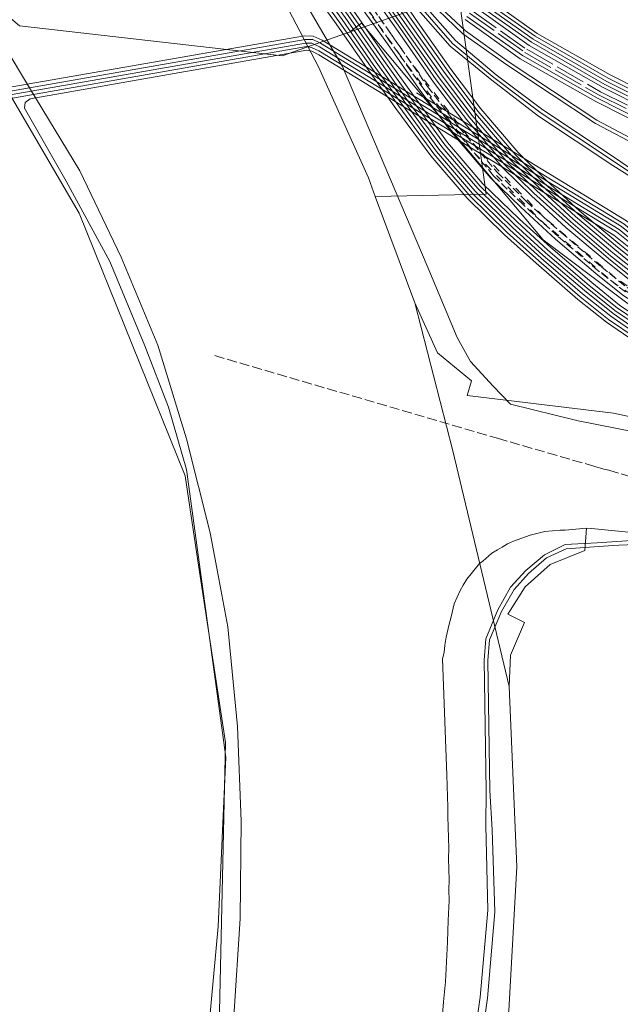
# Model space of a CAD drawing. Header units: metres. Extents: x -740 to 758, y -633 to 854.
# Tile 162 of 256: x -504 to -479, y 269 to 310. Entities that reach past the tile are written whole.
import ezdxf

# ---------------------------------------------------------------- set-up
doc = ezdxf.new("R2010")
doc.units = ezdxf.units.M
doc.header["$MEASUREMENT"] = 0
for name, pattern in [('1248_208', [1.456, 1.248, -0.208]), ('333_125', [0.4576, 0.3328, -0.1248]), ('333_333', [0.6656, 0.3328, -0.3328]), ('416_125', [0.5408, 0.416, -0.1248])]:
    doc.linetypes.add(name, pattern=pattern)
for name, color, linetype in [('Gas.LOVION', 7, 'Continuous'), ('Grundkarte.LOVION', 7, 'Continuous'), ('Strom.LOVION', 7, 'Continuous'), ('StromBemass.LOVION', 7, 'Continuous'), ('Telko.LOVION', 7, 'Continuous'), ('Wasser.LOVION', 7, 'Continuous')]:
    doc.layers.add(name, color=color, linetype=linetype)

msp = doc.modelspace()

# ---------------------------------------------------------------- linework, layer by layer
at = {"layer": 'Gas.LOVION', "color": 1, "linetype": 'Continuous', "lineweight": 18}
msp.add_lwpolyline([(-544.355, 203.911), (-538.635, 209.494), (-529.979, 217.242), (-521.219, 225.443), (-516.005, 230.608), (-506.088, 241.627), (-504.44, 244.418), (-499.908, 252.029), (-497.945, 257.038), (-495.508, 268.389), (-495.242, 280.179), (-496.393, 287.721), (-496.915, 291.246), (-501.322, 302.165), (-506.987, 311.882), (-514.903, 320.758), (-524.114, 327.601), (-534.803, 333.235), (-545.761, 337.395), (-555.377, 340.371), (-556.58, 340.741), (-570.122, 344.117), (-579.336, 344.044)], dxfattribs=at)
at = {"layer": 'Grundkarte.LOVION', "color": 8, "linetype": 'Continuous', "lineweight": 18}
for points in [[(-541.543, 347.31), (-535.612, 345.289), (-534.053, 344.762), (-533.342, 344.447), (-526.295, 341.294), (-519.132, 337.561), (-513.29, 333.728), (-507.811, 329.387), (-503.453, 325.321), (-499.524, 320.798), (-495.949, 315.976), (-492.761, 310.879), (-491.379, 308.235), (-489.302, 303.621), (-489.02, 302.851), (-487.376, 298.43), (-485.8, 292.289), (-483.454, 282.499), (-483.137, 275.022), (-483.469, 269.049)], [(-541.543, 347.31), (-535.612, 345.289), (-534.053, 344.762), (-533.342, 344.447), (-526.295, 341.294), (-519.132, 337.561), (-513.29, 333.728), (-507.811, 329.387), (-503.453, 325.321), (-499.524, 320.798), (-495.949, 315.976), (-492.761, 310.879), (-491.379, 308.235), (-489.302, 303.621), (-489.02, 302.851), (-487.376, 298.43), (-485.8, 292.289), (-483.454, 282.499), (-483.137, 275.022), (-483.469, 269.049)], [(-369.507, 271.827), (-369.023, 276.544), (-366.364, 275.652), (-369.023, 276.544), (-377.75, 279.356), (-397.395, 288.016), (-428.697, 305.881), (-430.181, 279.639), (-439.04, 281.373), (-446.704, 283.58), (-456.218, 286.876), (-465.621, 290.242), (-473.269, 292.598), (-479.126, 293.857), (-485.198, 294.594), (-485.021, 295.202), (-486.435, 296.364), (-487.376, 298.43), (-489.02, 302.851), (-484.419, 302.946), (-485.96, 314.174), (-434.837, 310.335), (-425.484, 309.595), (-394.652, 302.885)], [(-475.868, 288.649), (-480.047, 289.068), (-480.255, 289.077), (-480.313, 288.155), (-481.763, 287.57), (-482.795, 286.642), (-483.512, 285.508), (-482.828, 285.161), (-483.404, 283.804), (-483.454, 282.499), (-485.8, 292.289), (-487.376, 298.43), (-486.435, 296.364), (-485.021, 295.202), (-485.198, 294.594), (-479.126, 293.857), (-473.269, 292.598)], [(-486.257, 268.54), (-486.193, 269.404), (-486.098, 270.241), (-486.024, 271.903), (-485.993, 272.793), (-485.956, 273.624), (-485.969, 274.066), (-485.951, 274.481), (-485.978, 275.365), (-485.96, 275.781), (-486.001, 277.107), (-486.009, 277.49), (-486.05, 278.816), (-486.226, 283.646), (-486.164, 283.918), (-486.134, 284.217), (-486.078, 284.548), (-485.954, 285.092), (-485.865, 285.396), (-485.741, 285.94), (-485.5, 286.496), (-485.374, 286.715), (-485.221, 286.966), (-484.693, 287.609), (-484.555, 287.711), (-484.174, 288.044), (-483.951, 288.184), (-483.755, 288.292), (-483.532, 288.432), (-483.277, 288.545), (-482.591, 288.79), (-481.985, 288.938), (-481.341, 289.001), (-481.133, 288.991), (-480.255, 289.077)], [(-432.975, 230.834), (-462.241, 257.795), (-481.24, 259.248), (-485.109, 259.52), (-484.302, 263.057), (-483.469, 269.049), (-483.137, 275.022), (-483.454, 282.499), (-483.404, 283.804), (-482.828, 285.161), (-483.512, 285.508), (-482.795, 286.642), (-481.763, 287.57), (-480.313, 288.155), (-480.255, 289.077), (-480.047, 289.068), (-475.868, 288.649), (-472.998, 288.013), (-465.376, 285.626), (-456.427, 282.363), (-446.977, 279.119), (-438.295, 276.776), (-430.433, 275.269)]]:
    msp.add_lwpolyline(points, dxfattribs=at)
at = {"layer": 'Grundkarte.LOVION', "color": 253, "linetype": 'Continuous', "lineweight": 18}
for points in [[(-434.837, 310.335), (-456.189, 322.553), (-479.244, 332.239), (-502.587, 339.74), (-495.979, 325.963), (-485.96, 314.174), (-484.419, 302.946), (-489.02, 302.851), (-489.302, 303.621), (-491.379, 308.235), (-492.761, 310.879), (-495.949, 315.976), (-499.524, 320.798), (-503.453, 325.321), (-507.811, 329.387), (-513.29, 333.728), (-519.132, 337.561), (-526.295, 341.294), (-533.342, 344.447)], [(-475.868, 288.649), (-480.047, 289.068), (-480.255, 289.077), (-480.313, 288.155), (-481.763, 287.57), (-482.795, 286.642), (-483.512, 285.508), (-482.828, 285.161), (-483.404, 283.804), (-483.454, 282.499), (-485.8, 292.289), (-487.376, 298.43), (-486.435, 296.364), (-485.021, 295.202), (-485.198, 294.594), (-479.126, 293.857), (-473.269, 292.598)], [(-432.975, 230.834), (-462.241, 257.795), (-481.24, 259.248), (-485.109, 259.52), (-484.302, 263.057), (-483.469, 269.049), (-483.137, 275.022), (-483.454, 282.499), (-483.404, 283.804), (-482.828, 285.161), (-483.512, 285.508), (-482.795, 286.642), (-481.763, 287.57), (-480.313, 288.155), (-480.255, 289.077), (-480.047, 289.068), (-475.868, 288.649), (-472.998, 288.013), (-465.376, 285.626), (-456.427, 282.363), (-446.977, 279.119), (-438.295, 276.776), (-430.433, 275.269)]]:
    msp.add_lwpolyline(points, dxfattribs=at)
msp.add_lwpolyline([(-479.126, 293.857), (-485.198, 294.594), (-485.021, 295.202), (-486.435, 296.364), (-487.376, 298.43), (-489.02, 302.851), (-484.419, 302.946), (-485.96, 314.174), (-495.979, 325.963), (-502.587, 339.74), (-479.244, 332.239), (-456.189, 322.553), (-434.837, 310.335), (-433.665, 309.534), (-431.488, 308.121), (-430.386, 307.431), (-428.722, 306.441), (-428.697, 305.881), (-430.181, 279.639), (-439.04, 281.373), (-446.704, 283.58), (-456.218, 286.876), (-465.621, 290.242), (-473.269, 292.598)], close=True, dxfattribs=at)
at = {"layer": 'Strom.LOVION', "color": 1, "linetype": 'Continuous', "lineweight": 18}
for points in [[(-504.458, 332.419), (-503.272, 331.176), (-502.187, 329.907), (-494.579, 321.016), (-493.086, 319.196), (-491.23, 316.836), (-489.612, 314.645), (-488.719, 313.372), (-487.719, 312.066), (-486.766, 310.933), (-485.38, 309.605), (-483.555, 308.321), (-479.874, 305.888), (-472.754, 302.136), (-466.622, 299.277), (-465.144, 298.52), (-459.47, 295.499), (-454.283, 293.39), (-448.041, 291.813), (-444.019, 291.335), (-442.384, 291.095), (-435.456, 290.058)], [(-504.336, 332.535), (-503.164, 331.275), (-502.079, 330.007), (-494.458, 321.131), (-492.962, 319.282), (-491.105, 316.922), (-489.503, 314.744), (-488.559, 313.403), (-487.643, 312.192), (-486.658, 311.032), (-485.275, 309.734), (-483.463, 308.433), (-479.814, 306.026), (-472.707, 302.258), (-466.578, 299.429), (-465.039, 298.649), (-459.409, 295.637), (-454.239, 293.542), (-448.026, 291.962), (-444.004, 291.484), (-442.369, 291.245), (-435.454, 290.192)], [(-504.82, 332.044), (-503.68, 330.811), (-502.579, 329.529), (-494.99, 320.68), (-493.497, 318.861), (-491.64, 316.5), (-490.041, 314.351), (-489.25, 313.217), (-488.686, 312.43), (-487.853, 311.314), (-485.907, 309.096), (-484.187, 307.683), (-482.238, 306.188), (-479.156, 304.14), (-478.415, 303.666), (-476.757, 302.572), (-459.661, 293.529), (-454.467, 291.791), (-449.214, 290.516), (-443.222, 289.388), (-435.767, 288.861)], [(-504.727, 332.156), (-503.571, 330.91), (-502.454, 329.615), (-494.865, 320.766), (-493.372, 318.947), (-491.532, 316.6), (-489.917, 314.437), (-489.123, 313.274), (-488.513, 312.476), (-487.728, 311.4), (-485.814, 309.208), (-484.095, 307.795), (-482.133, 306.317), (-479.083, 304.295), (-478.323, 303.778), (-476.68, 302.697), (-459.617, 293.681), (-454.423, 291.943), (-449.199, 290.665), (-443.191, 289.524), (-435.752, 289.01)], [(-504.619, 332.256), (-503.449, 331.025), (-502.346, 329.714), (-494.757, 320.866), (-493.264, 319.046), (-491.407, 316.686), (-489.792, 314.524), (-488.998, 313.36), (-488.421, 312.589), (-487.606, 311.516), (-485.693, 309.323), (-484.002, 307.907), (-482.056, 306.443), (-479.039, 304.447), (-478.198, 303.864), (-476.604, 302.823), (-459.57, 293.804), (-454.392, 292.079), (-449.155, 290.818), (-443.176, 289.673), (-435.737, 289.159)], [(-430.014, 282.463), (-442.661, 285.615), (-458.259, 290.977), (-469.759, 294.936), (-470.563, 295.301), (-471.739, 295.836), (-473, 296.496), (-475.083, 297.696), (-476.865, 298.837), (-478.082, 299.649), (-479.156, 300.505), (-480.8, 301.91), (-482.213, 303.206), (-483.39, 304.362), (-484.99, 306.215), (-486.245, 307.866), (-487.635, 309.843), (-488.767, 311.446), (-490.523, 313.994), (-492.136, 316.127), (-493.976, 318.474), (-495.44, 320.296), (-503.013, 329.132), (-504.13, 330.427)], [(-429.999, 282.612), (-442.617, 285.767), (-458.228, 291.113), (-469.715, 295.088), (-470.503, 295.44), (-471.662, 295.962), (-472.94, 296.635), (-474.993, 297.838), (-476.775, 298.979), (-478.005, 299.775), (-479.066, 300.646), (-480.708, 302.023), (-482.12, 303.318), (-483.281, 304.461), (-484.865, 306.301), (-486.12, 307.952), (-487.51, 309.929), (-488.642, 311.533), (-490.399, 314.08), (-492.014, 316.242), (-493.852, 318.56), (-495.332, 320.396), (-502.905, 329.231), (-504.005, 330.513)], [(-429.968, 282.748), (-442.573, 285.919), (-458.229, 291.275), (-469.655, 295.227), (-470.443, 295.578), (-471.602, 296.101), (-472.864, 296.76), (-474.917, 297.964), (-476.699, 299.105), (-477.9, 299.903), (-478.958, 300.746), (-480.616, 302.135), (-482.028, 303.431), (-483.189, 304.573), (-484.757, 306.4), (-485.995, 308.038), (-487.386, 310.015), (-488.518, 311.619), (-490.29, 314.179), (-491.89, 316.328), (-493.73, 318.675), (-495.223, 320.495), (-502.78, 329.317), (-503.897, 330.612)], [(-429.923, 282.9), (-442.542, 286.055), (-458.123, 291.404), (-469.594, 295.366), (-470.382, 295.717), (-471.542, 296.239), (-472.774, 296.902), (-474.857, 298.102), (-476.622, 299.23), (-477.823, 300.029), (-478.865, 300.858), (-480.523, 302.248), (-481.919, 303.53), (-483.08, 304.673), (-484.632, 306.486), (-485.887, 308.137), (-487.261, 310.101), (-488.38, 311.721), (-490.15, 314.252), (-491.765, 316.414), (-493.605, 318.761), (-495.098, 320.581), (-502.787, 329.538), (-503.788, 330.711)], [(-430.073, 282.161), (-442.737, 285.327), (-458.334, 290.689), (-469.88, 294.658), (-470.684, 295.023), (-471.859, 295.558), (-473.153, 296.244), (-475.236, 297.445), (-477.017, 298.586), (-478.251, 299.411), (-479.341, 300.28), (-481.001, 301.699), (-482.443, 302.991), (-483.636, 304.16), (-485.223, 306.03), (-486.494, 307.693), (-487.871, 309.687), (-489.003, 311.29), (-490.773, 313.822), (-492.356, 315.958), (-494.193, 318.275), (-495.673, 320.111), (-503.246, 328.947), (-504.36, 330.212)], [(-430.058, 282.311), (-442.708, 285.492), (-458.29, 290.841), (-469.819, 294.797), (-470.624, 295.162), (-471.799, 295.697), (-473.077, 296.37), (-475.146, 297.586), (-476.944, 298.741), (-478.174, 299.537), (-479.248, 300.392), (-480.893, 301.798), (-482.321, 303.106), (-483.511, 304.246), (-485.098, 306.116), (-486.369, 307.78), (-487.76, 309.757), (-488.892, 311.36), (-490.648, 313.908), (-492.244, 316.028), (-494.072, 318.391), (-495.565, 320.21), (-503.138, 329.046), (-504.238, 330.327)], [(-430.104, 282.025), (-442.797, 285.188), (-458.411, 290.563), (-469.927, 294.535), (-470.744, 294.884), (-471.936, 295.432), (-473.229, 296.119), (-475.312, 297.319), (-477.11, 298.473), (-478.343, 299.298), (-479.433, 300.167), (-481.107, 301.57), (-482.535, 302.879), (-483.729, 304.048), (-485.331, 305.93), (-486.602, 307.594), (-487.995, 309.601), (-489.128, 311.204)], [(-485.215, 310.331), (-482.913, 308.709), (-479.799, 306.929), (-476.161, 305.098), (-472.329, 303.079), (-468.506, 301.31), (-467.204, 300.698), (-459.402, 296.924), (-456.586, 295.633), (-454.241, 294.621), (-451.294, 293.653), (-447.885, 292.789), (-443.715, 292.162), (-442.396, 291.966), (-435.359, 291.191)], [(-485.291, 310.205), (-483.003, 308.567), (-479.859, 306.79), (-476.222, 304.959), (-472.389, 302.94), (-468.566, 301.171), (-467.265, 300.559), (-459.478, 296.798), (-456.647, 295.494), (-454.301, 294.482), (-451.338, 293.501), (-447.916, 292.653), (-443.743, 291.997), (-442.411, 291.817), (-435.374, 291.042)], [(-435.988, 288.1), (-443.423, 288.718), (-444.81, 288.996), (-447.818, 289.692), (-453.647, 290.659), (-457.883, 292.122), (-469.322, 296.057), (-470.065, 296.399), (-471.195, 296.924), (-472.424, 297.557), (-474.462, 298.747), (-476.211, 299.862), (-477.38, 300.634), (-478.698, 301.717), (-491.222, 309.344), (-491.593, 309.515), (-491.963, 309.523), (-505.229, 307.206)], [(-505.533, 306.837), (-491.918, 309.217), (-491.652, 309.214), (-491.342, 309.067), (-478.896, 301.476), (-477.884, 300.644), (-477.549, 300.396), (-476.364, 299.61), (-474.598, 298.482), (-472.561, 297.292), (-471.332, 296.659), (-470.201, 296.134), (-469.443, 295.78), (-457.943, 291.82), (-453.767, 290.381), (-447.848, 289.394), (-444.869, 288.695), (-443.466, 288.403), (-436.018, 287.802)], [(-505.286, 307.038), (-491.933, 309.364), (-491.608, 309.366), (-491.298, 309.219), (-478.79, 301.604), (-477.473, 300.521), (-476.287, 299.736), (-474.522, 298.608), (-472.501, 297.431), (-471.255, 296.785), (-470.125, 296.26), (-469.382, 295.919), (-458.28, 292.098), (-453.707, 290.52), (-447.849, 289.556), (-444.841, 288.86), (-443.422, 288.556), (-436.003, 287.951)], [(-436.033, 287.652), (-443.481, 288.254), (-444.9, 288.559), (-447.879, 289.258), (-453.782, 290.232), (-458.003, 291.682), (-469.49, 295.657), (-470.275, 295.979), (-471.405, 296.504), (-472.637, 297.167), (-474.688, 298.341), (-476.44, 299.485), (-477.641, 300.283), (-477.963, 300.547), (-479.004, 301.377), (-491.37, 308.901), (-491.664, 309.035), (-491.875, 309.074), (-505.59, 306.669)], [(-487.313, 307.155), (-478.592, 301.845), (-477.609, 301.011), (-477.291, 300.776), (-476.121, 300.003), (-474.356, 298.876), (-472.335, 297.699), (-471.118, 297.049), (-470.004, 296.537), (-469.278, 296.21), (-457.823, 292.261), (-453.587, 290.798), (-447.836, 289.868), (-444.779, 289.132), (-443.392, 288.854), (-435.973, 288.249), (-428.77, 287.579), (-427.182, 287.513), (-421.073, 287.608), (-414.893, 286.971), (-409.882, 285.894), (-407.988, 285.577)], [(-484.492, 283.594), (-484.432, 284.487), (-483.929, 285.689), (-483.4, 286.627), (-482.773, 287.324), (-481.995, 287.976), (-481.135, 288.4), (-479.811, 288.47), (-478.387, 288.565), (-474.389, 288.779), (-464.861, 285.794), (-456.325, 282.683), (-446.875, 279.44), (-434.838, 276.331)], [(-484.343, 283.579), (-484.28, 284.443), (-483.774, 285.615), (-483.258, 286.537), (-482.658, 287.202), (-481.909, 287.852), (-481.088, 288.227), (-479.547, 288.334), (-478.9, 288.367), (-478.562, 288.386), (-478.269, 288.414), (-474.404, 288.63), (-464.892, 285.658), (-456.369, 282.531), (-446.919, 279.288), (-434.869, 276.195), (-427.705, 274.265), (-418.914, 273.528), (-408.862, 273.802), (-404.794, 274.067), (-400.138, 274.655), (-399.361, 274.42), (-397.985, 273.801), (-397.587, 273.663)], [(-484.492, 283.594), (-484.421, 278.178), (-484.427, 276.729), (-484.35, 273.219), (-484.661, 269.598), (-485.347, 264.831), (-487.087, 257.538), (-489.879, 249.063), (-493.075, 242.751), (-497.28, 235.734), (-502.124, 229.808), (-506.617, 225.127), (-530.084, 204.567), (-538.832, 194.283), (-544.77, 184.275), (-545.479, 182.757), (-546.352, 181.105), (-547.487, 178.807), (-548.924, 175.977), (-549.203, 173.837), (-550.078, 169.495), (-550.448, 165.868), (-550.508, 161.798)], [(-484.343, 283.579), (-484.258, 278.179), (-484.173, 276.547), (-484.062, 273.144), (-484.362, 269.568), (-485.039, 264.847), (-486.812, 257.447), (-489.591, 248.988), (-492.85, 242.566), (-497.039, 235.536), (-501.913, 229.607), (-506.445, 224.878), (-529.857, 204.353), (-538.103, 194.68), (-538.581, 194.131), (-544.376, 184.328), (-545.327, 182.417), (-545.569, 182.32), (-545.819, 182.31), (-546.024, 182.29), (-546.156, 182.129), (-546.43, 181.6)]]:
    msp.add_lwpolyline(points, dxfattribs=at)
at = {"layer": 'Strom.LOVION', "color": 9, "linetype": '333_333', "lineweight": 18}
for points in [[(-505.381, 330.378), (-499.967, 324.124), (-493.804, 316.717), (-490.434, 312.17), (-487.691, 308.301), (-484.913, 304.671), (-482.156, 301.867), (-479.204, 299.333), (-476.48, 297.471), (-472.811, 295.317), (-470.535, 294.254), (-459.209, 290.411)], [(-470.461, 294.409), (-472.711, 295.504), (-476.364, 297.645), (-479.072, 299.493), (-482.021, 301.998), (-484.748, 304.805), (-487.54, 308.419), (-490.254, 312.291), (-493.64, 316.852), (-499.816, 324.243), (-505.246, 330.51)]]:
    msp.add_lwpolyline(points, dxfattribs=at)
at = {"layer": 'Strom.LOVION', "color": 194, "linetype": 'Continuous', "lineweight": 18}
for points in [[(-503.858, 328.399), (-496.287, 319.593), (-494.84, 317.784), (-493.002, 315.466), (-491.422, 313.359), (-489.682, 310.825), (-488.517, 309.195), (-487.127, 307.218), (-485.853, 305.525), (-484.218, 303.616), (-482.977, 302.407), (-481.533, 301.085), (-479.856, 299.653), (-478.734, 298.758), (-477.455, 297.922), (-475.657, 296.768), (-473.542, 295.541), (-472.203, 294.845), (-471.025, 294.28), (-470.162, 293.921), (-458.63, 289.935), (-442.987, 284.564), (-430.249, 281.39)], [(-504.125, 328.107), (-496.602, 319.178), (-495.136, 317.489), (-493.699, 315.634), (-491.82, 313.202), (-489.906, 310.552), (-488.615, 308.683), (-487.435, 307.04), (-486.018, 305.095), (-484.55, 303.376), (-483.032, 301.914), (-481.735, 300.74), (-480.026, 299.282), (-478.885, 298.344), (-477.778, 297.595), (-475.828, 296.397), (-473.551, 295.171), (-472.308, 294.554), (-471.143, 293.973), (-470.293, 293.598), (-458.713, 289.573), (-443.062, 284.275), (-430.358, 280.996)]]:
    msp.add_lwpolyline(points, dxfattribs=at)
at = {"layer": 'Strom.LOVION', "color": 94, "linetype": 'Continuous', "lineweight": 18}
for points in [[(-504.246, 327.992), (-496.71, 319.079), (-495.245, 317.389), (-493.807, 315.535), (-491.945, 313.116), (-490.031, 310.466), (-488.74, 308.597), (-487.543, 306.941), (-486.127, 304.995), (-484.658, 303.277), (-483.125, 301.801), (-481.857, 300.625), (-480.132, 299.153), (-478.978, 298.232), (-477.854, 297.47), (-475.904, 296.271), (-473.611, 295.032), (-472.368, 294.415), (-471.219, 293.847), (-470.338, 293.446), (-458.773, 289.434), (-443.123, 284.137), (-430.418, 280.857)], [(-504.805, 327.509), (-497.285, 318.609), (-495.832, 316.903), (-494.398, 315.078), (-492.536, 312.659), (-490.638, 310.022), (-489.347, 308.153), (-488.166, 306.51), (-486.717, 304.539), (-485.201, 302.781), (-483.648, 301.262), (-482.335, 300.076), (-480.607, 298.575), (-479.421, 297.627), (-478.265, 296.838), (-476.283, 295.613), (-473.961, 294.377), (-472.702, 293.747), (-471.521, 293.153), (-470.61, 292.754), (-459.013, 288.716), (-443.334, 283.421), (-430.567, 280.118)], [(-504.697, 327.608), (-497.176, 318.708), (-495.724, 317.003), (-494.289, 315.177), (-492.427, 312.759), (-490.513, 310.108), (-489.225, 308.269), (-488.042, 306.596), (-486.593, 304.625), (-485.092, 302.88), (-483.54, 301.362), (-482.227, 300.175), (-480.515, 298.687), (-479.329, 297.739), (-478.189, 296.964), (-476.207, 295.739), (-473.884, 294.503), (-472.626, 293.872), (-471.463, 293.321), (-470.55, 292.893), (-458.969, 288.868), (-443.286, 283.544), (-430.553, 280.267)], [(-504.588, 327.707), (-497.068, 318.807), (-495.599, 317.089), (-494.165, 315.263), (-492.303, 312.845), (-490.388, 310.194), (-489.113, 308.339), (-487.917, 306.682), (-486.484, 304.724), (-484.984, 302.979), (-483.431, 301.461), (-482.134, 300.287), (-480.409, 298.816), (-479.239, 297.881), (-478.096, 297.076), (-476.131, 295.865), (-473.824, 294.642), (-472.565, 294.011), (-471.387, 293.447), (-470.505, 293.045), (-458.909, 289.007), (-443.242, 283.696), (-430.492, 280.406)], [(-504.463, 327.793), (-496.943, 318.893), (-495.491, 317.188), (-494.04, 315.35), (-492.178, 312.931), (-490.264, 310.28), (-488.989, 308.425), (-487.792, 306.768), (-486.376, 304.823), (-484.875, 303.078), (-483.339, 301.574), (-482.042, 300.4), (-480.333, 298.941), (-479.147, 297.993), (-478.036, 297.215), (-476.054, 295.99), (-473.764, 294.781), (-472.505, 294.15), (-471.34, 293.57), (-470.445, 293.184), (-458.865, 289.159), (-443.195, 283.819), (-430.477, 280.555)], [(-504.355, 327.892), (-496.835, 318.992), (-495.382, 317.287), (-493.932, 315.449), (-492.07, 313.03), (-490.139, 310.367), (-488.864, 308.511), (-487.681, 306.838), (-486.251, 304.909), (-484.767, 303.178), (-483.23, 301.673), (-481.949, 300.512), (-480.224, 299.041), (-479.07, 298.119), (-477.93, 297.344), (-475.978, 296.116), (-473.687, 294.907), (-472.429, 294.276), (-471.279, 293.708), (-470.385, 293.323), (-458.817, 289.282), (-443.167, 283.984), (-430.433, 280.707)], [(-484.534, 311.225), (-482.294, 309.626), (-479.272, 307.897), (-475.651, 306.079), (-471.835, 304.073), (-468.028, 302.317), (-466.727, 301.705), (-458.937, 297.915), (-456.138, 296.637), (-453.857, 295.678), (-450.985, 294.717), (-447.653, 293.89), (-443.542, 293.258), (-442.267, 293.072), (-435.29, 292.291)], [(-484.901, 310.746), (-482.628, 309.121), (-479.562, 307.381), (-475.925, 305.55), (-472.092, 303.53), (-468.285, 301.774), (-466.984, 301.163), (-459.195, 297.373), (-456.379, 296.082), (-454.066, 295.096), (-451.151, 294.154), (-447.787, 293.301), (-443.631, 292.658), (-442.327, 292.475), (-435.32, 291.697)], [(-484.808, 310.858), (-482.539, 309.262), (-479.486, 307.507), (-475.865, 305.688), (-472.032, 303.669), (-468.209, 301.9), (-466.907, 301.288), (-459.105, 297.514), (-456.319, 296.22), (-454.022, 295.248), (-451.104, 294.277), (-447.756, 293.437), (-443.616, 292.807), (-442.312, 292.624), (-435.305, 291.847)], [(-484.716, 310.971), (-482.463, 309.388), (-479.409, 307.632), (-475.804, 305.827), (-471.955, 303.795), (-468.148, 302.039), (-466.847, 301.427), (-459.045, 297.653), (-456.258, 296.359), (-453.961, 295.387), (-451.06, 294.429), (-447.728, 293.602), (-443.601, 292.957), (-442.297, 292.774), (-435.29, 291.996)], [(-484.639, 311.096), (-482.386, 309.514), (-479.349, 307.771), (-475.728, 305.953), (-471.895, 303.934), (-468.088, 302.178), (-466.787, 301.566), (-458.998, 297.776), (-456.198, 296.498), (-453.901, 295.526), (-451.016, 294.581), (-447.697, 293.738), (-443.57, 293.093), (-442.282, 292.923), (-435.275, 292.145)], [(-496.109, 266.38), (-495.544, 272.539), (-495.227, 279.574), (-496.853, 291.518), (-497.608, 294.105), (-498.582, 296.655), (-500.046, 300.147), (-501.851, 303.488), (-503.581, 306.525), (-503.559, 306.749), (-503.352, 306.902), (-491.861, 308.927), (-491.65, 308.889), (-491.369, 308.739), (-479.11, 301.248), (-478.004, 300.366), (-477.731, 300.142), (-476.546, 299.356), (-474.764, 298.215), (-472.727, 297.025), (-471.465, 296.365), (-470.335, 295.84), (-469.547, 295.489), (-465.741, 294.191)]]:
    msp.add_lwpolyline(points, dxfattribs=at)
at = {"layer": 'Strom.LOVION', "color": 7, "linetype": '333_125', "lineweight": 13}
for points in [[(-478.628, 298.886), (-479.763, 299.766), (-481.44, 301.198), (-482.885, 302.519), (-484.11, 303.715), (-485.715, 305.627), (-487.002, 307.304), (-488.409, 309.294), (-489.541, 310.898)], [(-489.377, 311.032), (-488.245, 309.429), (-486.851, 307.422), (-485.564, 305.745), (-483.946, 303.849), (-482.75, 302.651), (-481.308, 301.358), (-479.631, 299.926), (-478.525, 299.044)]]:
    msp.add_lwpolyline(points, dxfattribs=at)
at = {"layer": 'Strom.LOVION', "color": 1, "linetype": '1248_208', "lineweight": 18}
for points in [[(-485.109, 310.459), (-482.808, 308.837), (-479.722, 307.055), (-476.088, 305.253), (-472.239, 303.22), (-468.429, 301.435), (-467.115, 300.84), (-459.342, 297.063), (-456.51, 295.758), (-454.197, 294.773), (-451.234, 293.792), (-447.857, 292.954), (-443.684, 292.298), (-442.367, 292.131), (-435.331, 291.356)], [(-485.017, 310.572), (-482.731, 308.963), (-479.662, 307.194), (-476.012, 305.379), (-472.179, 303.359), (-468.369, 301.574), (-467.054, 300.979), (-459.265, 297.188), (-456.45, 295.897), (-454.136, 294.912), (-451.206, 293.957), (-447.812, 293.106), (-443.656, 292.464), (-442.352, 292.281), (-435.329, 291.489)]]:
    msp.add_lwpolyline(points, dxfattribs=at)
at = {"layer": 'StromBemass.LOVION', "color": 7, "linetype": '416_125', "lineweight": 13}
msp.add_lwpolyline([(-495.689, 296.243), (-483.945, 292.81), (-479.9, 291.639), (-479.534, 291.527), (-479.323, 291.489), (-478.181, 291.142), (-468.873, 288.446), (-467.521, 288.061), (-464.462, 287.163), (-462.394, 286.568), (-462.119, 286.476), (-461.725, 286.367), (-460.478, 286.016), (-458.362, 285.381), (-449.999, 282.977), (-449.844, 282.903), (-446.802, 282.018), (-443.957, 281.188), (-438.485, 279.625), (-434.255, 278.383), (-431.365, 277.543), (-430.329, 277.23)], dxfattribs=at)
at = {"layer": 'Telko.LOVION', "color": 1, "linetype": 'Continuous', "lineweight": 18}
for points in [[(-430.252, 279.159), (-440.141, 281.147), (-449.337, 283.913), (-463.105, 288.848), (-471.122, 291.345), (-475.661, 292.571), (-480.602, 293.536), (-483.403, 294.223), (-484.128, 294.979), (-485.069, 295.996), (-485.625, 296.991), (-486.862, 299.973), (-490.375, 308.245), (-495.897, 317.71), (-503.751, 327.153), (-513.975, 335.745), (-522.257, 341.556), (-524.766, 343.187), (-531.48, 345.959), (-539.119, 348.818)], [(-580.234, 342.951), (-571.726, 342.231), (-560.771, 340.524), (-554.196, 338.728), (-553.683, 338.764), (-543.559, 335.586), (-537.041, 333.002), (-523.715, 326.546), (-517.379, 322.496), (-512.165, 317.996), (-507.471, 313.061), (-503.796, 309.933), (-492.887, 308.694), (-476.388, 314.519), (-459.238, 294.797), (-429.679, 286.146), (-427.469, 286.672), (-388.006, 278.442), (-382.34, 271.577), (-382.216, 271.072)]]:
    msp.add_lwpolyline(points, dxfattribs=at)
at = {"layer": 'Wasser.LOVION', "color": 150, "linetype": 'Continuous', "lineweight": 18}
for points in [[(-494.898, 268.804), (-494.63, 272.864), (-494.583, 276.918), (-494.746, 280.848), (-495.149, 284.976), (-495.522, 286.979), (-495.871, 288.881), (-496.859, 292.789), (-498.052, 296.677), (-499.576, 300.326), (-501.286, 303.912), (-503.382, 307.358), (-505.448, 310.806), (-507.858, 313.998), (-510.364, 317.108), (-513.287, 319.941), (-516.224, 322.624), (-518.969, 324.853), (-518.81, 325.046), (-518.721, 325.187), (-518.457, 325.509), (-512.771, 332.951), (-512.188, 333.791), (-512.035, 334.043)], [(-490.031, 309.712), (-489.798, 309.897), (-489.591, 310.051), (-482.046, 301.05), (-476.941, 297.204), (-460.422, 289.819), (-433.987, 281.69)]]:
    msp.add_lwpolyline(points, dxfattribs=at)

doc.saveas('drawing.dxf')
